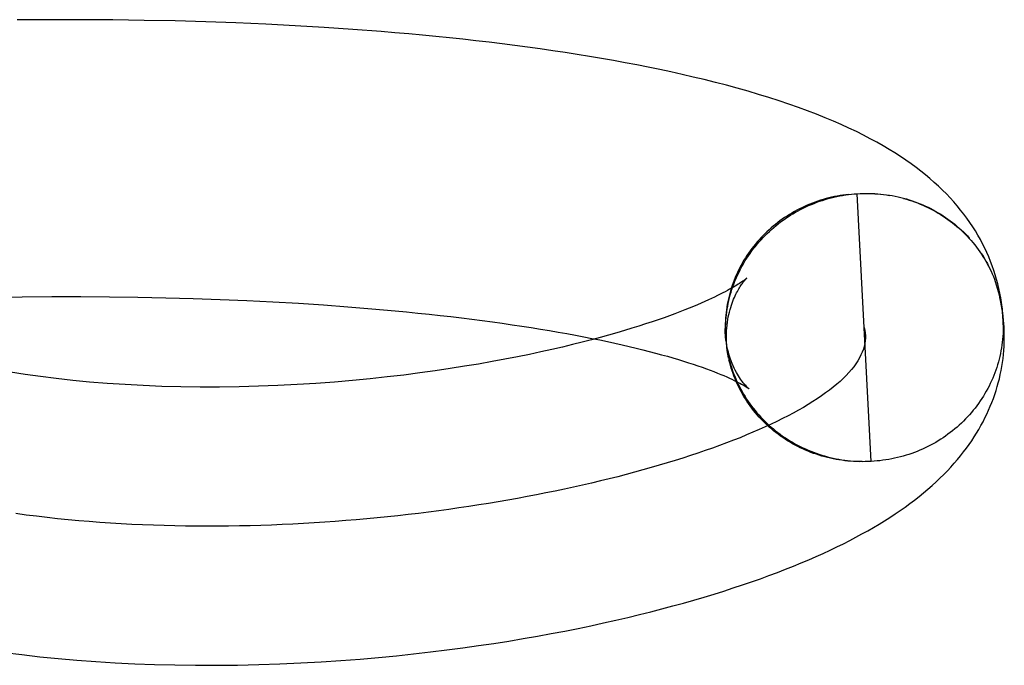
# Model space of a CAD drawing. Header units: inches. Extents: x 0 to 184, y 0 to 119.
# Tile 104 of 116: x 102.9097 to 102.9805, y 44.9191 to 44.9655. Entities that reach past the tile are written whole.
import ezdxf

# ---------------------------------------------------------------- set-up
doc = ezdxf.new("R2010")
doc.units = ezdxf.units.IN
doc.header["$LTSCALE"] = 10.121375
doc.header["$MEASUREMENT"] = 0
doc.linetypes.add('HIDDEN', pattern=[0.2, 0.1, -0.1])
doc.layers.add('DEFAULT_2', color=8, linetype='HIDDEN')

msp = doc.modelspace()

# ---------------------------------------------------------------- linework, layer by layer
at = {"layer": 'DEFAULT_2', "color": 8, "linetype": 'HIDDEN'}
for p, q in [((102.911786, 44.965542), (102.909467, 44.965525)), ((102.914084, 44.965543), (102.911786, 44.965542)), ((102.91636, 44.965529), (102.914084, 44.965543)), ((102.918612, 44.965498), (102.91636, 44.965529)), ((102.920839, 44.965452), (102.918612, 44.965498)), ((102.92304, 44.965389), (102.920839, 44.965452)), ((102.925214, 44.965312), (102.92304, 44.965389)), ((102.927361, 44.965218), (102.925214, 44.965312)), ((102.929478, 44.96511), (102.927361, 44.965218)), ((102.931566, 44.964986), (102.929478, 44.96511)), ((102.933623, 44.964846), (102.931566, 44.964986)), ((102.969082, 44.952963), (102.969484, 44.952999)), ((102.969288, 44.952987), (102.969695, 44.953019)), ((102.969494, 44.953008), (102.969908, 44.953036)), ((102.970903, 44.933791), (102.969908, 44.953036)), ((102.979773, 44.9469), (102.980124, 44.945769)), ((102.907706, 44.945589), (102.909844, 44.945618)), ((102.909844, 44.945618), (102.911959, 44.945633)), ((102.911959, 44.945633), (102.91405, 44.945634)), ((102.91405, 44.945634), (102.916114, 44.945621)), ((102.916114, 44.945621), (102.918151, 44.945594)), ((102.918151, 44.945594), (102.920159, 44.945553)), ((102.920159, 44.945553), (102.922136, 44.945499)), ((102.922136, 44.945499), (102.92408, 44.945431)), ((102.92408, 44.945431), (102.925992, 44.945351)), ((102.925992, 44.945351), (102.927868, 44.945258)), ((102.927868, 44.945258), (102.929707, 44.945153)), ((102.929707, 44.945153), (102.931508, 44.945036)), ((102.931508, 44.945036), (102.93327, 44.944908)), ((102.93327, 44.944908), (102.93499, 44.944768)), ((102.980388, 44.944042), (102.980404, 44.943591)), ((102.960406, 44.943491), (102.960406, 44.943295)), ((102.980485, 44.942354), (102.98047, 44.943474)), ((102.960434, 44.942685), (102.960477, 44.942289)), ((102.960452, 44.942481), (102.9605, 44.942087)), ((102.960475, 44.942279), (102.960527, 44.941885)), ((102.960502, 44.942076), (102.960559, 44.941684)), ((102.960534, 44.941875), (102.960595, 44.941484)), ((102.960652, 44.941216), (102.96057, 44.941674)), ((102.96061, 44.941474), (102.960693, 44.941034)), ((102.960732, 44.940877), (102.96068, 44.941086)), ((102.97048, 44.933779), (102.970059, 44.933769)), ((102.970692, 44.933783), (102.97027, 44.933768)), ((102.970903, 44.933791), (102.970481, 44.933771)), ((102.971116, 44.933803), (102.970692, 44.933779))]:
    msp.add_line(p, q, dxfattribs=at)
for points in [[(102.980404, 44.943596), (102.980397, 44.94388), (102.980381, 44.944217), (102.980356, 44.944552), (102.980322, 44.944887), (102.98028, 44.945221), (102.980228, 44.945554), (102.980168, 44.945886), (102.980098, 44.946217), (102.980021, 44.946547), (102.979934, 44.946875), (102.979839, 44.947201), (102.979735, 44.947525), (102.979622, 44.947848), (102.979501, 44.948168), (102.979371, 44.948487), (102.979232, 44.948803), (102.979085, 44.949117), (102.978928, 44.94943), (102.978762, 44.949741), (102.978587, 44.950051), (102.978403, 44.950358), (102.978209, 44.950663), (102.978006, 44.950966), (102.977794, 44.951267), (102.977572, 44.951565), (102.977341, 44.95186), (102.9771, 44.952153), (102.97685, 44.952442), (102.97659, 44.952729), (102.97632, 44.953013), (102.97604, 44.953294), (102.97575, 44.953572), (102.975449, 44.953847), (102.975137, 44.95412), (102.974814, 44.954391), (102.97448, 44.954658), (102.974134, 44.954923), (102.973776, 44.955186), (102.973405, 44.955447), (102.973019, 44.955706), (102.972619, 44.955964), (102.972202, 44.956221), (102.971768, 44.956478), (102.971316, 44.956734), (102.970844, 44.95699), (102.970353, 44.957245), (102.969842, 44.957498), (102.969311, 44.957751), (102.968759, 44.958002), (102.968186, 44.958252), (102.967592, 44.9585), (102.966976, 44.958746), (102.966337, 44.958991), (102.965676, 44.959233), (102.964992, 44.959473), (102.964285, 44.95971), (102.963557, 44.959944), (102.962811, 44.960174), (102.962049, 44.960398), (102.961274, 44.960617), (102.960489, 44.96083), (102.959698, 44.961036), (102.958905, 44.961233), (102.958109, 44.961424), (102.95731, 44.961608), (102.956506, 44.961787), (102.955696, 44.961959), (102.954877, 44.962127), (102.954049, 44.96229), (102.953212, 44.962449), (102.952365, 44.962604), (102.951508, 44.962755), (102.950643, 44.962901), (102.94977, 44.963042), (102.948888, 44.96318), (102.947998, 44.963314), (102.9471, 44.963443), (102.946193, 44.963568), (102.945278, 44.96369), (102.944353, 44.963807), (102.94342, 44.963921), (102.942478, 44.964031), (102.941528, 44.964137), (102.940569, 44.964239), (102.939601, 44.964337), (102.938625, 44.964431), (102.937641, 44.964522), (102.936649, 44.964609), (102.935648, 44.964692), (102.933623, 44.964846)], [(102.969272, 44.952974), (102.968877, 44.952935), (102.968673, 44.952902), (102.968469, 44.952865), (102.968266, 44.952825), (102.968064, 44.95278), (102.967864, 44.952731), (102.967664, 44.952679), (102.967465, 44.952622), (102.967268, 44.952561), (102.967072, 44.952497), (102.966877, 44.952428), (102.966684, 44.952356), (102.966492, 44.95228), (102.966303, 44.9522), (102.966115, 44.952116), (102.965928, 44.952028), (102.965744, 44.951937), (102.965562, 44.951842), (102.965382, 44.951744), (102.965204, 44.951642), (102.965028, 44.951536), (102.964854, 44.951427), (102.964683, 44.951314), (102.964514, 44.951199), (102.964348, 44.951079), (102.964185, 44.950957), (102.964024, 44.950831), (102.963866, 44.950702), (102.96371, 44.95057), (102.963558, 44.950435), (102.963408, 44.950297), (102.963262, 44.950155), (102.963118, 44.950011), (102.962978, 44.949864), (102.962841, 44.949715), (102.962707, 44.949563), (102.962576, 44.949408), (102.962449, 44.94925), (102.962325, 44.94909), (102.962205, 44.948927), (102.962088, 44.948763), (102.961975, 44.948595), (102.961865, 44.948426), (102.961759, 44.948254), (102.961657, 44.948081), (102.961559, 44.947905), (102.961464, 44.947728), (102.961373, 44.947548), (102.961286, 44.947367), (102.961203, 44.947184), (102.961124, 44.947), (102.961049, 44.946814), (102.960978, 44.946626), (102.960911, 44.946437), (102.960848, 44.946247), (102.960789, 44.946056), (102.960734, 44.945863), (102.960683, 44.94567), (102.960637, 44.945475), (102.960595, 44.94528), (102.960557, 44.945084), (102.960523, 44.944887), (102.960493, 44.944689), (102.960468, 44.944491), (102.960447, 44.944292), (102.96043, 44.944093), (102.960418, 44.943894), (102.96041, 44.943695), (102.960406, 44.943491)], [(102.960435, 44.942901), (102.96043, 44.943106), (102.96043, 44.943311), (102.960434, 44.943517), (102.960442, 44.943722), (102.960455, 44.943927), (102.960473, 44.944132), (102.960495, 44.944337), (102.960522, 44.944542), (102.960553, 44.944745), (102.960588, 44.944948), (102.960628, 44.945151), (102.960673, 44.945353), (102.960722, 44.945553), (102.960775, 44.945753), (102.960833, 44.945952), (102.960895, 44.94615), (102.960961, 44.946346), (102.961032, 44.946541), (102.961106, 44.946735), (102.961185, 44.946927), (102.961269, 44.947118), (102.961356, 44.947306), (102.961448, 44.947493), (102.961543, 44.947679), (102.961643, 44.947862), (102.961746, 44.948043), (102.961854, 44.948222), (102.961965, 44.948399), (102.96208, 44.948574), (102.962199, 44.948747), (102.962322, 44.948917), (102.962448, 44.949084), (102.962578, 44.949249), (102.962712, 44.949411), (102.962849, 44.949571), (102.962989, 44.949728), (102.963133, 44.949881), (102.96328, 44.950032), (102.963431, 44.95018), (102.963584, 44.950325), (102.963741, 44.950467), (102.9639, 44.950605), (102.964063, 44.950741), (102.964228, 44.950873), (102.964397, 44.951001), (102.964568, 44.951126), (102.964741, 44.951248), (102.964918, 44.951366), (102.965096, 44.95148), (102.965277, 44.951591), (102.965461, 44.951698), (102.965646, 44.951802), (102.965834, 44.951901), (102.966024, 44.951997), (102.966216, 44.952089), (102.96641, 44.952176), (102.966606, 44.95226), (102.966803, 44.95234), (102.967002, 44.952416), (102.967202, 44.952488), (102.967404, 44.952555), (102.967608, 44.952619), (102.967812, 44.952678), (102.968018, 44.952733), (102.968225, 44.952784), (102.968433, 44.95283), (102.968642, 44.952873), (102.968851, 44.952911), (102.969061, 44.952944)], [(102.969701, 44.953024), (102.970118, 44.953048), (102.970329, 44.953055), (102.97054, 44.953058), (102.970751, 44.953057), (102.970962, 44.953052), (102.971173, 44.953042), (102.971383, 44.953028), (102.971593, 44.95301), (102.971803, 44.952987), (102.972011, 44.952961), (102.972219, 44.952929), (102.972426, 44.952894), (102.972633, 44.952854), (102.972838, 44.95281), (102.973042, 44.952762), (102.973245, 44.95271), (102.973447, 44.952654), (102.973647, 44.952593), (102.973846, 44.952528), (102.974044, 44.952459), (102.97424, 44.952387), (102.974434, 44.95231), (102.974626, 44.952229), (102.974816, 44.952144), (102.975005, 44.952055), (102.975191, 44.951963), (102.975375, 44.951866), (102.975557, 44.951766), (102.975737, 44.951662), (102.975914, 44.951554), (102.976089, 44.951443), (102.976261, 44.951328), (102.976431, 44.95121), (102.976597, 44.951088), (102.976762, 44.950963), (102.976923, 44.950834), (102.977081, 44.950702), (102.977237, 44.950566), (102.977389, 44.950428), (102.977538, 44.950286), (102.977684, 44.950141), (102.977827, 44.949994), (102.977966, 44.949843)], [(102.969907, 44.953036), (102.970118, 44.953046), (102.970328, 44.953052), (102.970539, 44.953054), (102.970749, 44.953052), (102.97096, 44.953046), (102.97117, 44.953035), (102.97138, 44.95302), (102.971589, 44.953), (102.971798, 44.952977), (102.972006, 44.952949), (102.972213, 44.952917)], [(102.973237, 44.952694), (102.973439, 44.952636), (102.973639, 44.952575), (102.973838, 44.95251), (102.974035, 44.952441), (102.974231, 44.952367), (102.974425, 44.95229), (102.974617, 44.952209), (102.974807, 44.952124), (102.974995, 44.952035), (102.975182, 44.951942), (102.975366, 44.951845), (102.975548, 44.951745), (102.975727, 44.95164), (102.975905, 44.951533), (102.976079, 44.951421), (102.976252, 44.951307), (102.976421, 44.951188), (102.976588, 44.951067), (102.976752, 44.950941), (102.976913, 44.950813), (102.977072, 44.950681), (102.977227, 44.950546), (102.97738, 44.950408), (102.977529, 44.950267), (102.977675, 44.950123), (102.977818, 44.949975), (102.977958, 44.949825), (102.978094, 44.949672), (102.978227, 44.949516), (102.978357, 44.949358), (102.978483, 44.949197), (102.978605, 44.949033), (102.978723, 44.948867), (102.978838, 44.948698), (102.978949, 44.948528), (102.979057, 44.948355), (102.97916, 44.94818), (102.97926, 44.948002), (102.979355, 44.947823), (102.979447, 44.947642), (102.979535, 44.947459), (102.979618, 44.947274), (102.979698, 44.947088), (102.979773, 44.9469)], [(102.978844, 44.948711), (102.978955, 44.94854), (102.979062, 44.948365), (102.979165, 44.948189), (102.979264, 44.948011), (102.979359, 44.94783), (102.97945, 44.947648), (102.979537, 44.947463), (102.97962, 44.947277), (102.979699, 44.947089), (102.979773, 44.9469)], [(102.961961, 44.946962), (102.961962, 44.946963), (102.961959, 44.946961), (102.961951, 44.946953), (102.961936, 44.946941), (102.961917, 44.946925), (102.961892, 44.946905), (102.961861, 44.946881), (102.961823, 44.946852), (102.961779, 44.946819), (102.961727, 44.946781), (102.961667, 44.946738), (102.961599, 44.946691), (102.961522, 44.94664), (102.961437, 44.946584), (102.961342, 44.946524), (102.961238, 44.946459), (102.961125, 44.94639), (102.961002, 44.946317), (102.960869, 44.946241), (102.960725, 44.94616), (102.960572, 44.946076), (102.960409, 44.945988), (102.960235, 44.945898), (102.960051, 44.945804), (102.959855, 44.945706), (102.959647, 44.945606), (102.959428, 44.945502), (102.959195, 44.945394), (102.95895, 44.945283), (102.95869, 44.945169), (102.958416, 44.945051), (102.958126, 44.94493), (102.957819, 44.944804), (102.957494, 44.944675), (102.957151, 44.944541), (102.956789, 44.944404), (102.956408, 44.944264), (102.956008, 44.94412), (102.955587, 44.943973), (102.955145, 44.943823), (102.954682, 44.94367), (102.954197, 44.943515), (102.95369, 44.943356), (102.953159, 44.943196), (102.952603, 44.943032), (102.952022, 44.942867), (102.951414, 44.9427), (102.95078, 44.94253), (102.950117, 44.942359), (102.949424, 44.942187), (102.9487, 44.942013), (102.947943, 44.941838), (102.947151, 44.941662), (102.946324, 44.941486), (102.945461, 44.94131), (102.944564, 44.941135), (102.943632, 44.940962), (102.942666, 44.940791), (102.941663, 44.940624), (102.940625, 44.94046), (102.939548, 44.940301), (102.938433, 44.940148), (102.937278, 44.94), (102.936086, 44.93986), (102.934856, 44.939728), (102.933591, 44.939606), (102.932293, 44.939495), (102.930965, 44.939397), (102.929608, 44.939312), (102.928229, 44.939242), (102.926836, 44.939188), (102.925435, 44.939151), (102.924033, 44.939132), (102.922637, 44.939131), (102.921256, 44.939148), (102.919891, 44.939183), (102.918549, 44.939236), (102.917232, 44.939306), (102.915943, 44.939393), (102.914687, 44.939495), (102.913467, 44.939612), (102.912286, 44.939742), (102.911148, 44.939884), (102.910048, 44.940038), (102.908986, 44.940202)], [(102.960503, 44.942325), (102.960495, 44.942517), (102.960491, 44.942737), (102.960494, 44.942954), (102.960503, 44.943169), (102.960518, 44.943379), (102.960539, 44.943586), (102.960565, 44.943787), (102.960595, 44.943982), (102.96063, 44.944171), (102.960669, 44.944354), (102.960711, 44.944529), (102.960757, 44.944699), (102.960805, 44.944861), (102.960855, 44.945017), (102.960906, 44.945165), (102.960959, 44.945307), (102.961013, 44.945441), (102.961067, 44.945568), (102.961121, 44.945688), (102.961175, 44.945801), (102.961229, 44.945908), (102.961282, 44.946008), (102.961334, 44.946103), (102.961386, 44.946192), (102.961437, 44.946276), (102.961486, 44.946355), (102.961534, 44.946429), (102.961581, 44.946497), (102.961626, 44.94656), (102.961668, 44.946619), (102.961709, 44.946672), (102.961747, 44.946721), (102.961782, 44.946765), (102.961815, 44.946805), (102.961845, 44.946839), (102.961872, 44.94687), (102.961896, 44.946896), (102.961917, 44.946918), (102.961934, 44.946936), (102.961947, 44.946949), (102.961957, 44.946958), (102.961961, 44.946962)], [(102.98019, 44.945486), (102.980131, 44.94574), (102.980124, 44.945769)], [(102.98047, 44.943474), (102.980456, 44.943686), (102.980434, 44.943945), (102.980407, 44.944203), (102.980374, 44.944461), (102.980336, 44.944719), (102.980293, 44.944976), (102.980244, 44.945231), (102.980171, 44.945569)], [(102.980207, 44.945404), (102.98024, 44.945237), (102.98027, 44.945069), (102.980297, 44.944901), (102.980321, 44.944731), (102.980342, 44.94456), (102.980361, 44.944388), (102.980376, 44.944216), (102.980388, 44.944042)], [(102.93499, 44.944768), (102.936668, 44.944617), (102.937491, 44.944538), (102.938303, 44.944456), (102.939103, 44.944372), (102.939891, 44.944286), (102.940669, 44.944197), (102.941434, 44.944105), (102.942187, 44.944012), (102.942928, 44.943916), (102.943657, 44.943819), (102.944373, 44.943719), (102.945077, 44.943618), (102.945768, 44.943514), (102.946446, 44.943409), (102.94711, 44.943302), (102.947761, 44.943194), (102.948399, 44.943084), (102.949023, 44.942973), (102.949633, 44.942861), (102.950229, 44.942747), (102.950811, 44.942633), (102.951378, 44.942518), (102.951932, 44.942401), (102.95247, 44.942285), (102.952995, 44.942167), (102.953504, 44.942049), (102.953999, 44.941931), (102.954479, 44.941813), (102.954944, 44.941695), (102.955393, 44.941577), (102.955828, 44.94146), (102.956247, 44.941343), (102.956651, 44.941226), (102.957039, 44.941111), (102.957413, 44.940996), (102.957771, 44.940883), (102.958114, 44.940771), (102.958442, 44.940661), (102.958754, 44.940552), (102.95905, 44.940446), (102.959331, 44.940342), (102.959597, 44.940241), (102.959848, 44.940142), (102.960084, 44.940046), (102.960305, 44.939953), (102.960513, 44.939863), (102.960706, 44.939777), (102.960885, 44.939694), (102.96105, 44.939615), (102.961202, 44.939541), (102.961341, 44.93947), (102.961466, 44.939404), (102.96158, 44.939342), (102.961681, 44.939285), (102.96177, 44.939234), (102.961848, 44.939187), (102.961915, 44.939145), (102.961972, 44.939109), (102.962018, 44.939079), (102.962054, 44.939054), (102.962081, 44.939035), (102.962086, 44.939031)], [(102.970405, 44.943413), (102.970448, 44.943223), (102.970476, 44.943033), (102.97049, 44.942842), (102.970489, 44.942651), (102.970475, 44.942459), (102.970447, 44.942266), (102.970405, 44.942074), (102.970344, 44.941864), (102.970268, 44.941653), (102.970175, 44.941442), (102.970067, 44.941232), (102.969944, 44.94102), (102.969806, 44.940809), (102.969652, 44.940598), (102.969484, 44.940387), (102.969301, 44.940176), (102.969104, 44.939965), (102.968893, 44.939755), (102.968667, 44.939544), (102.968428, 44.939334), (102.968174, 44.939125), (102.967908, 44.938916), (102.967628, 44.938707), (102.967334, 44.938499), (102.967028, 44.938292), (102.966709, 44.938086), (102.966377, 44.93788), (102.966033, 44.937675), (102.965676, 44.937471), (102.965307, 44.937268), (102.964927, 44.937066), (102.964534, 44.936865), (102.96413, 44.936666), (102.963715, 44.936467), (102.963288, 44.93627), (102.962851, 44.936074), (102.962402, 44.93588), (102.961943, 44.935687), (102.961473, 44.935495), (102.960993, 44.935305), (102.960503, 44.935117), (102.960003, 44.934931), (102.959493, 44.934746), (102.958973, 44.934563), (102.958444, 44.934382), (102.957906, 44.934203), (102.957359, 44.934026), (102.956803, 44.933852), (102.956238, 44.933679), (102.955664, 44.933508), (102.955082, 44.93334), (102.954492, 44.933174), (102.953894, 44.933011), (102.953288, 44.93285), (102.952675, 44.932691), (102.952054, 44.932535), (102.951425, 44.932382), (102.95079, 44.932232), (102.950147, 44.932084), (102.949498, 44.931939), (102.948843, 44.931797), (102.948181, 44.931658), (102.947512, 44.931522), (102.946838, 44.931389), (102.946158, 44.931259), (102.945472, 44.931132), (102.94478, 44.931009), (102.944084, 44.930889), (102.943382, 44.930772), (102.942675, 44.930659), (102.941963, 44.930549), (102.941247, 44.930443), (102.940526, 44.930341), (102.939801, 44.930242), (102.939072, 44.930147), (102.93834, 44.930055), (102.937603, 44.929968), (102.936863, 44.929885), (102.936119, 44.929805), (102.935373, 44.92973), (102.934623, 44.929659), (102.93387, 44.929592), (102.933115, 44.929529), (102.932358, 44.929471), (102.931598, 44.929417), (102.930836, 44.929367), (102.930072, 44.929322), (102.929306, 44.929282), (102.928539, 44.929246), (102.92777, 44.929215), (102.927, 44.929188), (102.926229, 44.929167), (102.925457, 44.92915), (102.924685, 44.929138), (102.923912, 44.929131), (102.923138, 44.929129), (102.922365, 44.929133), (102.921592, 44.929141), (102.920818, 44.929155), (102.920046, 44.929174), (102.919273, 44.929199), (102.918502, 44.929229), (102.917731, 44.929264), (102.916962, 44.929305), (102.916194, 44.929352), (102.915427, 44.929404), (102.914662, 44.929462), (102.913899, 44.929526), (102.913138, 44.929595), (102.912378, 44.929671), (102.911622, 44.929752), (102.910868, 44.92984), (102.910116, 44.929934), (102.909368, 44.930034)], [(102.960459, 44.942492), (102.960413, 44.943104), (102.960406, 44.943342)], [(102.960406, 44.943295), (102.960411, 44.943092), (102.960445, 44.942696)], [(102.980404, 44.94358), (102.980405, 44.943386), (102.980401, 44.94318), (102.980392, 44.942974), (102.980379, 44.942768), (102.980361, 44.942563), (102.980339, 44.942358), (102.980313, 44.942154), (102.980282, 44.94195), (102.980246, 44.941746), (102.980206, 44.941544), (102.980162, 44.941342), (102.980113, 44.941141), (102.98006, 44.940942), (102.980002, 44.940743), (102.97994, 44.940546), (102.979874, 44.94035), (102.979803, 44.940155), (102.979728, 44.939962), (102.979649, 44.939771), (102.979566, 44.939581), (102.979478, 44.939393), (102.979387, 44.939206), (102.979291, 44.939022), (102.979191, 44.93884), (102.979088, 44.93866), (102.97898, 44.938482), (102.978869, 44.938306), (102.978753, 44.938133), (102.978634, 44.937962), (102.978511, 44.937793), (102.978385, 44.937627), (102.978255, 44.937464), (102.978121, 44.937303), (102.977984, 44.937146), (102.977843, 44.936991), (102.977699, 44.936839), (102.977552, 44.93669), (102.977401, 44.936544), (102.977247, 44.936401), (102.97709, 44.936262), (102.97693, 44.936125), (102.976768, 44.935992), (102.976602, 44.935863), (102.976433, 44.935737), (102.976262, 44.935614), (102.976088, 44.935495), (102.975911, 44.935379), (102.975732, 44.935267), (102.97555, 44.935159), (102.975366, 44.935055), (102.97518, 44.934954), (102.974992, 44.934858), (102.974801, 44.934765), (102.974609, 44.934676), (102.974415, 44.934591), (102.974218, 44.934511), (102.97402, 44.934434), (102.973821, 44.934361), (102.973619, 44.934293), (102.973417, 44.934228), (102.973213, 44.934168), (102.973007, 44.934112), (102.972801, 44.934061), (102.972593, 44.934013), (102.972384, 44.93397), (102.972175, 44.933931), (102.971964, 44.933897), (102.971753, 44.933867), (102.971541, 44.933841), (102.971329, 44.93382), (102.971116, 44.933803)], [(102.962086, 44.939031), (102.962099, 44.939021), (102.962108, 44.939014), (102.962103, 44.939018), (102.96209, 44.93903), (102.96207, 44.939048), (102.962043, 44.939072), (102.96201, 44.939103), (102.961972, 44.939141), (102.961929, 44.939186), (102.96188, 44.939238), (102.961827, 44.939298), (102.96177, 44.939364), (102.96171, 44.939439), (102.961646, 44.939521), (102.961579, 44.939611), (102.961509, 44.939709), (102.961437, 44.939816), (102.961364, 44.939932), (102.961289, 44.940057), (102.961212, 44.940192), (102.961136, 44.940336), (102.961059, 44.940491), (102.960983, 44.940656), (102.960908, 44.940831), (102.960836, 44.941017), (102.960766, 44.941213), (102.9607, 44.941419), (102.960639, 44.941635), (102.960583, 44.94186), (102.960533, 44.942094), (102.960491, 44.942337), (102.960456, 44.942587), (102.96043, 44.942843)], [(102.960615, 44.9414), (102.960583, 44.941587), (102.960556, 44.941776), (102.960533, 44.941967), (102.960515, 44.942159), (102.960503, 44.942325)], [(102.979796, 44.938596), (102.979889, 44.938879), (102.979975, 44.939164), (102.980055, 44.939449), (102.980128, 44.939736), (102.980195, 44.940025), (102.980255, 44.940314), (102.980308, 44.940604), (102.980354, 44.940894), (102.980394, 44.941185), (102.980427, 44.941477), (102.980453, 44.941769), (102.980472, 44.942062), (102.980485, 44.942354)], [(102.960655, 44.941275), (102.960704, 44.941076), (102.960757, 44.940879), (102.960815, 44.940683), (102.960877, 44.940488), (102.960944, 44.940294), (102.961014, 44.940102), (102.961089, 44.939911), (102.961168, 44.939722), (102.961251, 44.939535), (102.961339, 44.939349), (102.96143, 44.939165), (102.961525, 44.938983), (102.961624, 44.938803), (102.961728, 44.938625), (102.961835, 44.938449), (102.961946, 44.938275), (102.96206, 44.938104), (102.962179, 44.937935), (102.962301, 44.937769), (102.962427, 44.937605), (102.962556, 44.937443), (102.962689, 44.937285), (102.962825, 44.937129), (102.962965, 44.936976), (102.963108, 44.936825), (102.963255, 44.936678), (102.963404, 44.936534), (102.963557, 44.936393), (102.963713, 44.936255), (102.963871, 44.93612), (102.964033, 44.935988), (102.964197, 44.93586), (102.964365, 44.935735), (102.964535, 44.935614), (102.964707, 44.935496), (102.964883, 44.935381), (102.96506, 44.93527), (102.96524, 44.935163), (102.965423, 44.93506), (102.965607, 44.93496), (102.965794, 44.934864), (102.965983, 44.934772), (102.966173, 44.934684), (102.966366, 44.9346), (102.966561, 44.934519), (102.966757, 44.934443), (102.966955, 44.93437), (102.967154, 44.934302), (102.967355, 44.934238), (102.967557, 44.934178), (102.967761, 44.934122), (102.967965, 44.93407), (102.968171, 44.934022), (102.968378, 44.933979), (102.968586, 44.93394), (102.968794, 44.933905), (102.969003, 44.933874), (102.969213, 44.933847), (102.969423, 44.933825), (102.969634, 44.933807), (102.969845, 44.933794), (102.970057, 44.933785)], [(102.970268, 44.93378), (102.969848, 44.933774), (102.969638, 44.933784), (102.969428, 44.933798), (102.969218, 44.933816), (102.969009, 44.933839), (102.9688, 44.933866), (102.968592, 44.933897), (102.968385, 44.933932), (102.968179, 44.933972), (102.967974, 44.934016), (102.96777, 44.934064), (102.967567, 44.934116), (102.967365, 44.934172), (102.967165, 44.934233), (102.966966, 44.934298), (102.966769, 44.934366), (102.966573, 44.934439), (102.966379, 44.934516), (102.966187, 44.934597), (102.965997, 44.934681), (102.965809, 44.93477), (102.965622, 44.934862), (102.965438, 44.934959), (102.965256, 44.935059), (102.965077, 44.935163), (102.9649, 44.93527), (102.964725, 44.935381), (102.964553, 44.935496), (102.964383, 44.935614), (102.964216, 44.935736), (102.964052, 44.935861), (102.963891, 44.93599), (102.963733, 44.936122), (102.963577, 44.936257), (102.963425, 44.936395), (102.963276, 44.936537), (102.96313, 44.936682), (102.962987, 44.936829), (102.962848, 44.93698), (102.962712, 44.937133), (102.962579, 44.937289), (102.96245, 44.937448), (102.962324, 44.93761), (102.962202, 44.937774), (102.962084, 44.937941), (102.96197, 44.93811), (102.961859, 44.938282), (102.961752, 44.938456), (102.961649, 44.938632), (102.96155, 44.93881), (102.961455, 44.93899), (102.961363, 44.939173), (102.961276, 44.939357), (102.961193, 44.939543), (102.961114, 44.93973), (102.96104, 44.93992), (102.960969, 44.940111), (102.960903, 44.940303), (102.960841, 44.940497), (102.960783, 44.940692), (102.960732, 44.940877)], [(102.908546, 44.920054), (102.909813, 44.919895), (102.911107, 44.919749), (102.912427, 44.919618), (102.913771, 44.919501), (102.915136, 44.9194), (102.916524, 44.919314), (102.917932, 44.919244), (102.919363, 44.91919), (102.920819, 44.919153), (102.922299, 44.919133), (102.923808, 44.91913), (102.92533, 44.919146), (102.926858, 44.91918), (102.928378, 44.919231), (102.929877, 44.919298), (102.931345, 44.91938), (102.932765, 44.919474), (102.934141, 44.919579), (102.935467, 44.919694), (102.936751, 44.919818), (102.937996, 44.919949), (102.939206, 44.920088), (102.940386, 44.920233), (102.941537, 44.920385), (102.942661, 44.920543), (102.94376, 44.920707), (102.944832, 44.920877), (102.945879, 44.92105), (102.9469, 44.921229), (102.947897, 44.921411), (102.94887, 44.921596), (102.949819, 44.921786), (102.950745, 44.921978), (102.951648, 44.922173), (102.95253, 44.92237), (102.953391, 44.922571), (102.954232, 44.922773), (102.955054, 44.922978), (102.955857, 44.923185), (102.956643, 44.923395), (102.95741, 44.923606), (102.958161, 44.92382), (102.958894, 44.924035), (102.959609, 44.924252), (102.960308, 44.924471), (102.96099, 44.924691), (102.961656, 44.924912), (102.962305, 44.925135), (102.962939, 44.925358), (102.963557, 44.925583), (102.964159, 44.925809), (102.964746, 44.926035), (102.965318, 44.926263), (102.965874, 44.926491), (102.966415, 44.92672), (102.966942, 44.926949), (102.967454, 44.927179), (102.967952, 44.927409), (102.968436, 44.927639), (102.968906, 44.927871), (102.969364, 44.928103), (102.96981, 44.928336), (102.970244, 44.92857), (102.970667, 44.928805), (102.97108, 44.929042), (102.971483, 44.929281), (102.971876, 44.929522), (102.972259, 44.929765), (102.972633, 44.93001), (102.972998, 44.930258), (102.973353, 44.930507), (102.973698, 44.930759), (102.974035, 44.931012), (102.974362, 44.931268), (102.97468, 44.931527), (102.974988, 44.931787), (102.975288, 44.932049), (102.975578, 44.932314), (102.975858, 44.932579), (102.976129, 44.932847), (102.97639, 44.933115), (102.976642, 44.933385), (102.976884, 44.933655), (102.977116, 44.933925), (102.977339, 44.934196), (102.977553, 44.934467), (102.977757, 44.934738), (102.977952, 44.935009), (102.978138, 44.935279), (102.978316, 44.93555), (102.978487, 44.935822), (102.978649, 44.936094), (102.978805, 44.936368), (102.978953, 44.936643), (102.979095, 44.936918), (102.979229, 44.937196), (102.979356, 44.937474), (102.979476, 44.937753), (102.979589, 44.938033), (102.979696, 44.938314), (102.979796, 44.938596)]]:
    msp.add_lwpolyline(points, dxfattribs=at)

doc.saveas('drawing.dxf')
